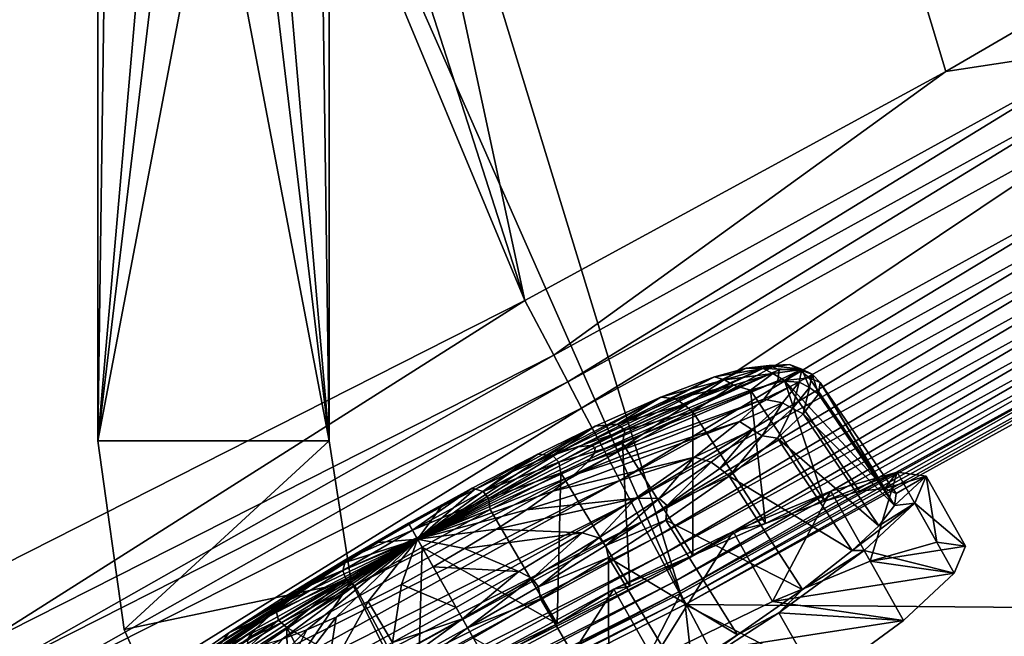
# Model space of a CAD drawing. Header units: metres. Extents: x 0 to 1501, y -1015 to 0.
# Tile 68 of 107: x 840 to 925, y -692 to -639. Entities that reach past the tile are written whole.
import ezdxf

# ---------------------------------------------------------------- set-up
doc = ezdxf.new("R2010")
doc.units = ezdxf.units.M

msp = doc.modelspace()

# ---------------------------------------------------------------- linework, layer by layer
at = {"layer": 'None'}
for points in [[(732.884949, -153.671341, -406), (797.747375, -137.438324, -406), (953.535645, -657.19519, -406)], [(953.535645, -657.19519, -406), (797.747375, -137.438324, -406), (1009.002441, -623.525391, -406)], [(668.619629, -172.593781, -406), (732.884949, -153.671341, -406), (896.670044, -688.680969, -406)], [(896.670044, -688.680969, -406), (732.884949, -153.671341, -406), (953.535645, -657.19519, -406)], [(729.207825, -184.446411, -403), (883.227234, -663.339172, -403), (777.408325, -171.755096, -403)], [(883.227234, -663.339172, -403), (919.637268, -643.513, -403), (777.408325, -171.755096, -403)], [(777.408325, -171.755096, -403), (919.637268, -643.513, -403), (962.287109, -618.693909, -403)], [(838.549561, -717.892029, -406), (668.619629, -172.593781, -406), (896.670044, -688.680969, -406)], [(729.207825, -184.446411, -403), (688.716125, -196.364151, -403), (883.227234, -663.339172, -403)], [(688.716125, -196.364151, -403), (833.802429, -688.34259, -403), (883.227234, -663.339172, -403)], [(962.287109, -618.693909, -403), (919.637268, -643.513, -403), (934.405334, -641.262634, -402.52005)], [(934.405334, -641.262634, -402.52005), (885.714722, -668.052185, -402.52005), (886.937805, -670.369263, -401.92572)], [(934.405334, -641.262634, -402.52005), (919.637268, -643.513, -403), (885.714722, -668.052185, -402.52005)], [(935.707886, -643.536011, -401.92572), (934.405334, -641.262634, -402.52005), (886.937805, -670.369263, -401.92572)], [(919.637268, -643.513, -403), (883.227234, -663.339172, -403), (885.714722, -668.052185, -402.52005)], [(935.707886, -643.536011, -401.92572), (886.937805, -670.369263, -401.92572), (888.131348, -672.630554, -401.100159)], [(936.979065, -645.754639, -401.100159), (935.707886, -643.536011, -401.92572), (888.131348, -672.630554, -401.100159)], [(936.979065, -645.754639, -401.100159), (888.131348, -672.630554, -401.100159), (890.388062, -676.905884, -398.780426)], [(939.382446, -649.949219, -398.780426), (936.979065, -645.754639, -401.100159), (890.388062, -676.905884, -398.780426)], [(939.382446, -649.949219, -398.780426), (890.388062, -676.905884, -398.780426), (891.434143, -678.887756, -397.307617)], [(940.496582, -651.893677, -397.307617), (939.382446, -649.949219, -398.780426), (891.434143, -678.887756, -397.307617)], [(940.496582, -651.893677, -397.307617), (891.434143, -678.887756, -397.307617), (892.41449, -680.745117, -395.641296)], [(941.540649, -653.715942, -395.641296), (940.496582, -651.893677, -397.307617), (892.41449, -680.745117, -395.641296)], [(941.540649, -653.715942, -395.641296), (892.41449, -680.745117, -395.641296), (893.321228, -682.462891, -393.793457)], [(942.506348, -655.401306, -393.793457), (941.540649, -653.715942, -395.641296), (893.321228, -682.462891, -393.793457)], [(942.506348, -655.401306, -393.793457), (893.321228, -682.462891, -393.793457), (894.147644, -684.028564, -391.779236)], [(943.386475, -656.937378, -391.779236), (942.506348, -655.401306, -393.793457), (894.147644, -684.028564, -391.779236)], [(943.386475, -656.937378, -391.779236), (894.147644, -684.028564, -391.779236), (894.887329, -685.429932, -389.61441)], [(944.174255, -658.312378, -389.61441), (943.386475, -656.937378, -391.779236), (894.887329, -685.429932, -389.61441)], [(896.670044, -688.680969, -406), (953.535645, -657.19519, -406), (919.173218, -731.311707, -63)], [(953.535645, -657.19519, -406), (977.723938, -698.892883, -63), (919.173218, -731.311707, -63)], [(944.174255, -658.312378, -389.61441), (894.887329, -685.429932, -389.61441), (895.533997, -686.65509, -387.314758)], [(944.862976, -659.514343, -387.314758), (944.174255, -658.312378, -389.61441), (895.533997, -686.65509, -387.314758)], [(944.862976, -659.514343, -387.314758), (895.533997, -686.65509, -387.314758), (896.081726, -687.692749, -384.897552)], [(945.446289, -660.532471, -384.897552), (944.862976, -659.514343, -387.314758), (896.081726, -687.692749, -384.897552)], [(945.446289, -660.532471, -384.897552), (896.081726, -687.692749, -384.897552), (896.526672, -688.535706, -382.385681)], [(945.920166, -661.359497, -382.385681), (945.446289, -660.532471, -384.897552), (896.526672, -688.535706, -382.385681)], [(945.920166, -661.359497, -382.385681), (896.526672, -688.535706, -382.385681), (896.865479, -689.177612, -379.803467)], [(946.281006, -661.989258, -379.803467), (945.920166, -661.359497, -382.385681), (896.865479, -689.177612, -379.803467)], [(946.281006, -661.989258, -379.803467), (896.865479, -689.177612, -379.803467), (897.094727, -689.612, -377.175201)], [(946.530518, -662.412903, -377.175201), (946.281006, -661.989258, -379.803467), (897.094727, -689.612, -377.175201)], [(946.530518, -662.412903, -377.175201), (897.094727, -689.612, -377.175201), (987.082947, -690.396362, -60)], [(883.227234, -663.339172, -403), (833.802429, -688.34259, -403), (836.125061, -693.138428, -402.52005)], [(885.714722, -668.052185, -402.52005), (883.227234, -663.339172, -403), (836.125061, -693.138428, -402.52005)], [(885.714722, -668.052185, -402.52005), (836.125061, -693.138428, -402.52005), (837.267151, -695.496521, -401.92572)], [(886.937805, -670.369263, -401.92572), (885.714722, -668.052185, -402.52005), (837.267151, -695.496521, -401.92572)], [(886.937805, -670.369263, -401.92572), (837.267151, -695.496521, -401.92572), (838.381714, -697.797791, -401.100159)], [(888.131348, -672.630554, -401.100159), (886.937805, -670.369263, -401.92572), (838.381714, -697.797791, -401.100159)], [(888.131348, -672.630554, -401.100159), (838.381714, -697.797791, -401.100159), (840.488953, -702.148682, -398.780426)], [(890.388062, -676.905884, -398.780426), (888.131348, -672.630554, -401.100159), (840.488953, -702.148682, -398.780426)], [(890.388062, -676.905884, -398.780426), (840.488953, -702.148682, -398.780426), (841.46582, -704.165649, -397.307617)], [(891.434143, -678.887756, -397.307617), (890.388062, -676.905884, -398.780426), (841.46582, -704.165649, -397.307617)], [(891.434143, -678.887756, -397.307617), (841.46582, -704.165649, -397.307617), (842.381287, -706.055786, -395.641296)], [(892.41449, -680.745117, -395.641296), (891.434143, -678.887756, -397.307617), (842.381287, -706.055786, -395.641296)], [(892.41449, -680.745117, -395.641296), (842.381287, -706.055786, -395.641296), (843.227966, -707.803955, -393.793457)], [(893.321228, -682.462891, -393.793457), (892.41449, -680.745117, -395.641296), (843.227966, -707.803955, -393.793457)], [(893.321228, -682.462891, -393.793457), (843.227966, -707.803955, -393.793457), (843.999634, -709.397278, -391.779236)], [(894.147644, -684.028564, -391.779236), (893.321228, -682.462891, -393.793457), (843.999634, -709.397278, -391.779236)], [(894.147644, -684.028564, -391.779236), (843.999634, -709.397278, -391.779236), (844.690369, -710.823486, -389.61441)], [(894.887329, -685.429932, -389.61441), (894.147644, -684.028564, -391.779236), (844.690369, -710.823486, -389.61441)], [(894.887329, -685.429932, -389.61441), (844.690369, -710.823486, -389.61441), (845.294189, -712.070251, -387.314758)], [(895.533997, -686.65509, -387.314758), (894.887329, -685.429932, -389.61441), (845.294189, -712.070251, -387.314758)], [(895.533997, -686.65509, -387.314758), (845.294189, -712.070251, -387.314758), (845.805664, -713.126282, -384.897552)], [(896.081726, -687.692749, -384.897552), (895.533997, -686.65509, -387.314758), (845.805664, -713.126282, -384.897552)], [(896.081726, -687.692749, -384.897552), (845.805664, -713.126282, -384.897552), (846.22113, -713.984131, -382.385681)], [(896.526672, -688.535706, -382.385681), (896.081726, -687.692749, -384.897552), (846.22113, -713.984131, -382.385681)], [(838.549561, -717.892029, -406), (896.670044, -688.680969, -406), (859.335266, -761.385986, -63)], [(896.526672, -688.535706, -382.385681), (846.22113, -713.984131, -382.385681), (846.537537, -714.637329, -379.803467)], [(896.865479, -689.177612, -379.803467), (896.526672, -688.535706, -382.385681), (846.537537, -714.637329, -379.803467)], [(896.670044, -688.680969, -406), (919.173218, -731.311707, -63), (859.335266, -761.385986, -63)], [(896.865479, -689.177612, -379.803467), (846.537537, -714.637329, -379.803467), (846.746521, -715.082458, -377.175201)], [(897.094727, -689.612, -377.175201), (896.865479, -689.177612, -379.803467), (846.746521, -715.082458, -377.175201)], [(897.094727, -689.612, -377.175201), (846.746521, -715.082458, -377.175201), (902.407471, -737.109253, -60)], [(987.082947, -690.396362, -60), (897.094727, -689.612, -377.175201), (945.082764, -714.364563, -60)], [(897.094727, -689.612, -377.175201), (902.407471, -737.109253, -60), (945.082764, -714.364563, -60)]]:
    msp.add_3dface(points, dxfattribs=at)
at = {"layer": 'None01'}
for points in [[(846.291931, -675.469116, -410), (851.290222, -313.000092, -410), (846.291931, -79.783813, -410)], [(846.291931, -79.783813, -430), (846.291931, -675.469116, -430), (846.291931, -79.783813, -410)], [(846.291931, -675.469116, -430), (846.291931, -675.469116, -410), (846.291931, -79.783813, -410)], [(846.291931, -79.783813, -430), (851.290222, -313.000092, -430), (846.291931, -675.469116, -430)], [(866.291931, -79.783813, -410), (861.290222, -313.000092, -410), (866.291931, -675.469116, -410)], [(866.291931, -79.783813, -430), (866.291931, -675.469116, -430), (861.290222, -313.000092, -430)], [(866.291931, -675.469116, -410), (866.291931, -675.469116, -430), (866.291931, -79.783813, -410)], [(866.291931, -675.469116, -430), (866.291931, -79.783813, -430), (866.291931, -79.783813, -410)], [(851.290222, -618.000122, -410), (851.290222, -313.000092, -410), (846.291931, -675.469116, -410)], [(851.290222, -313.000092, -430), (851.290222, -618.000122, -430), (846.291931, -675.469116, -430)], [(861.290222, -313.000092, -410), (861.290222, -618.000122, -410), (866.291931, -675.469116, -410)], [(861.290222, -313.000092, -430), (866.291931, -675.469116, -430), (861.290222, -618.000122, -430)], [(852.754639, -621.535645, -410), (851.290222, -618.000122, -410), (846.291931, -675.469116, -410)], [(846.291931, -675.469116, -430), (851.290222, -618.000122, -430), (852.754639, -621.535645, -430)], [(866.291931, -675.469116, -410), (861.290222, -618.000122, -410), (859.825745, -621.535645, -410)], [(866.291931, -675.469116, -430), (859.825745, -621.535645, -430), (861.290222, -618.000122, -430)], [(846.291931, -675.469116, -410), (856.290222, -623.000122, -410), (852.754639, -621.535645, -410)], [(852.754639, -621.535645, -430), (856.290222, -623.000122, -430), (846.291931, -675.469116, -430)], [(859.825745, -621.535645, -410), (856.290222, -623.000122, -410), (866.291931, -675.469116, -410)], [(866.291931, -675.469116, -430), (856.290222, -623.000122, -430), (859.825745, -621.535645, -430)], [(866.291931, -675.469116, -410), (856.290222, -623.000122, -410), (846.291931, -675.469116, -410)], [(846.291931, -675.469116, -430), (856.290222, -623.000122, -430), (866.291931, -675.469116, -430)], [(848.549316, -691.772339, -410), (866.291931, -675.469116, -410), (846.291931, -675.469116, -410)], [(846.291931, -675.469116, -430), (848.549316, -691.772339, -430), (846.291931, -675.469116, -410)], [(848.549316, -691.772339, -430), (848.549316, -691.772339, -410), (846.291931, -675.469116, -410)], [(848.549316, -691.772339, -430), (846.291931, -675.469116, -430), (866.291931, -675.469116, -430)], [(868.19342, -687.655396, -410), (866.291931, -675.469116, -410), (848.549316, -691.772339, -410)], [(848.549316, -691.772339, -430), (866.291931, -675.469116, -430), (868.19342, -687.655396, -430)], [(868.19342, -687.655396, -430), (866.291931, -675.469116, -430), (868.19342, -687.655396, -410)], [(866.291931, -675.469116, -430), (866.291931, -675.469116, -410), (868.19342, -687.655396, -410)], [(855.151733, -706.848816, -410), (868.19342, -687.655396, -410), (848.549316, -691.772339, -410)], [(855.151733, -706.848816, -430), (848.549316, -691.772339, -430), (868.19342, -687.655396, -430)], [(873.717163, -698.683044, -410), (868.19342, -687.655396, -410), (855.151733, -706.848816, -410)], [(855.151733, -706.848816, -430), (868.19342, -687.655396, -430), (873.717163, -698.683044, -430)], [(873.717163, -698.683044, -430), (868.19342, -687.655396, -430), (873.717163, -698.683044, -410)], [(868.19342, -687.655396, -430), (868.19342, -687.655396, -410), (873.717163, -698.683044, -410)], [(848.549316, -691.772339, -430), (855.151733, -706.848816, -430), (848.549316, -691.772339, -410)], [(855.151733, -706.848816, -430), (855.151733, -706.848816, -410), (848.549316, -691.772339, -410)]]:
    msp.add_3dface(points, dxfattribs=at)
at = {"layer": 'None01234'}
for points in [[(902.361816, -669.169983, -331.933563), (887.868469, -675.974792, -325.419434), (888.866211, -675.862366, -322.228302)], [(902.361816, -669.169983, -331.933563), (899.616821, -669.946594, -337.398041), (887.868469, -675.974792, -325.419434)], [(904.351318, -668.94574, -325.570313), (888.866211, -675.862366, -322.228302), (889.305481, -676.054504, -319.108643)], [(904.351318, -668.94574, -325.570313), (902.361816, -669.169983, -331.933563), (888.866211, -675.862366, -322.228302)], [(905.101318, -670.276794, -313.127502), (905.227356, -669.328918, -319.348907), (889.242249, -676.529785, -315.988983)], [(905.227356, -669.328918, -319.348907), (889.305481, -676.054504, -319.108643), (889.242249, -676.529785, -315.988983)], [(905.227356, -669.328918, -319.348907), (904.351318, -668.94574, -325.570313), (889.305481, -676.054504, -319.108643)], [(899.616821, -669.946594, -337.398041), (902.361816, -669.169983, -331.933563), (903.829346, -669.202576, -333.335663)], [(900.493286, -670.199951, -339.59668), (899.616821, -669.946594, -337.398041), (903.829346, -669.202576, -333.335663)], [(903.829346, -669.202576, -333.335663), (904.660767, -669.647339, -333.64743), (900.493286, -670.199951, -339.59668)], [(903.829346, -669.202576, -333.335663), (902.361816, -669.169983, -331.933563), (906.106628, -668.878052, -326.533325)], [(902.361816, -669.169983, -331.933563), (904.351318, -668.94574, -325.570313), (906.106628, -668.878052, -326.533325)], [(906.106628, -668.878052, -326.533325), (906.972656, -669.317871, -326.741699), (903.829346, -669.202576, -333.335663)], [(906.972656, -669.317871, -326.741699), (904.660767, -669.647339, -333.64743), (903.829346, -669.202576, -333.335663)], [(906.106628, -668.878052, -326.533325), (904.351318, -668.94574, -325.570313), (907.183289, -669.26825, -319.460297)], [(904.351318, -668.94574, -325.570313), (905.227356, -669.328918, -319.348907), (907.183289, -669.26825, -319.460297)], [(906.972656, -669.317871, -326.741699), (905.675415, -670.252747, -333.188538), (904.660767, -669.647339, -333.64743)], [(907.183289, -669.26825, -319.460297), (905.227356, -669.328918, -319.348907), (905.101318, -670.276794, -313.127502)], [(907.183289, -669.26825, -319.460297), (905.101318, -670.276794, -313.127502), (906.95929, -670.391296, -312.387299)], [(907.811218, -670.012024, -326.35733), (905.675415, -670.252747, -333.188538), (906.972656, -669.317871, -326.741699)], [(907.183289, -669.26825, -319.460297), (908.065674, -669.713989, -319.561188), (906.106628, -668.878052, -326.533325)], [(908.065674, -669.713989, -319.561188), (906.972656, -669.317871, -326.741699), (906.106628, -668.878052, -326.533325)], [(906.95929, -670.391296, -312.387299), (907.838318, -670.854126, -312.380646), (907.183289, -669.26825, -319.460297)], [(908.065674, -669.713989, -319.561188), (907.811218, -670.012024, -326.35733), (906.972656, -669.317871, -326.741699)], [(907.838318, -670.854126, -312.380646), (908.065674, -669.713989, -319.561188), (907.183289, -669.26825, -319.460297)], [(899.616821, -669.946594, -337.398041), (886.286987, -676.433105, -328.490265), (887.868469, -675.974792, -325.419434)], [(899.616821, -669.946594, -337.398041), (894.980469, -671.695618, -343.524475), (886.286987, -676.433105, -328.490265)], [(903.878967, -671.862366, -306.764252), (905.101318, -670.276794, -313.127502), (888.629272, -677.324951, -312.797852)], [(905.101318, -670.276794, -313.127502), (889.242249, -676.529785, -315.988983), (888.629272, -677.324951, -312.797852)], [(900.493286, -670.199951, -339.59668), (894.980469, -671.695618, -343.524475), (899.616821, -669.946594, -337.398041)], [(896.240173, -671.828491, -345.045746), (894.980469, -671.695618, -343.524475), (900.493286, -670.199951, -339.59668)], [(901.273987, -670.659912, -340.003632), (896.240173, -671.828491, -345.045746), (900.493286, -670.199951, -339.59668)], [(904.660767, -669.647339, -333.64743), (901.273987, -670.659912, -340.003632), (900.493286, -670.199951, -339.59668)], [(904.660767, -669.647339, -333.64743), (902.729675, -671.08606, -339.052948), (901.273987, -670.659912, -340.003632)], [(905.675415, -670.252747, -333.188538), (902.729675, -671.08606, -339.052948), (904.660767, -669.647339, -333.64743)], [(902.729675, -671.08606, -339.052948), (905.675415, -670.252747, -333.188538), (909.137512, -680.691284, -341.008759)], [(905.101318, -670.276794, -313.127502), (903.878967, -671.862366, -306.764252), (906.95929, -670.391296, -312.387299)], [(905.675415, -670.252747, -333.188538), (907.811218, -670.012024, -326.35733), (914.358826, -679.587708, -327.96347)], [(909.137512, -680.691284, -341.008759), (905.675415, -670.252747, -333.188538), (912.164124, -679.835083, -334.983215)], [(905.675415, -670.252747, -333.188538), (914.358826, -679.587708, -327.96347), (912.164124, -679.835083, -334.983215)], [(908.065674, -669.713989, -319.561188), (908.751648, -670.423401, -319.678406), (907.811218, -670.012024, -326.35733)], [(907.811218, -670.012024, -326.35733), (908.751648, -670.423401, -319.678406), (914.358826, -679.587708, -327.96347)], [(907.838318, -670.854126, -312.380646), (908.616333, -671.440918, -312.999481), (908.065674, -669.713989, -319.561188)], [(908.616333, -671.440918, -312.999481), (908.751648, -670.423401, -319.678406), (908.065674, -669.713989, -319.561188)], [(896.956299, -672.313171, -345.535522), (896.240173, -671.828491, -345.045746), (901.273987, -670.659912, -340.003632)], [(897.751221, -672.964111, -345.631836), (896.956299, -672.313171, -345.535522), (901.273987, -670.659912, -340.003632)], [(902.729675, -671.08606, -339.052948), (897.751221, -672.964111, -345.631836), (901.273987, -670.659912, -340.003632)], [(897.751221, -672.964111, -345.631836), (902.729675, -671.08606, -339.052948), (904.021179, -682.621277, -347.769958)], [(904.021179, -682.621277, -347.769958), (902.729675, -671.08606, -339.052948), (909.137512, -680.691284, -341.008759)], [(906.95929, -670.391296, -312.387299), (903.878967, -671.862366, -306.764252), (905.502075, -672.171082, -305.584961)], [(905.502075, -672.171082, -305.584961), (906.358887, -672.661011, -305.474915), (906.95929, -670.391296, -312.387299)], [(906.358887, -672.661011, -305.474915), (907.838318, -670.854126, -312.380646), (906.95929, -670.391296, -312.387299)], [(906.358887, -672.661011, -305.474915), (907.304077, -673.143127, -306.168274), (907.838318, -670.854126, -312.380646)], [(907.304077, -673.143127, -306.168274), (908.616333, -671.440918, -312.999481), (907.838318, -670.854126, -312.380646)], [(908.751648, -670.423401, -319.678406), (908.616333, -671.440918, -312.999481), (915.186218, -681.056091, -314.236908)], [(914.358826, -679.587708, -327.96347), (908.751648, -670.423401, -319.678406), (915.325256, -680.010437, -321.100189)], [(908.751648, -670.423401, -319.678406), (915.186218, -681.056091, -314.236908), (915.325256, -680.010437, -321.100189)], [(894.980469, -671.695618, -343.524475), (884.167114, -677.241272, -331.231598), (886.286987, -676.433105, -328.490265)], [(894.980469, -671.695618, -343.524475), (889.309937, -674.205688, -348.385864), (884.167114, -677.241272, -331.231598)], [(901.792664, -673.808044, -301.299744), (903.878967, -671.862366, -306.764252), (887.417969, -678.440247, -309.72702)], [(903.878967, -671.862366, -306.764252), (888.629272, -677.324951, -312.797852), (887.417969, -678.440247, -309.72702)], [(889.309937, -674.205688, -348.385864), (894.980469, -671.695618, -343.524475), (891.220154, -674.036865, -349.44696)], [(894.980469, -671.695618, -343.524475), (896.240173, -671.828491, -345.045746), (891.220154, -674.036865, -349.44696)], [(891.220154, -674.036865, -349.44696), (896.240173, -671.828491, -345.045746), (896.956299, -672.313171, -345.535522)], [(903.878967, -671.862366, -306.764252), (901.792664, -673.808044, -301.299744), (905.502075, -672.171082, -305.584961)], [(908.616333, -671.440918, -312.999481), (907.304077, -673.143127, -306.168274), (915.186218, -681.056091, -314.236908)], [(891.859924, -674.555115, -350.003632), (891.220154, -674.036865, -349.44696), (896.956299, -672.313171, -345.535522)], [(891.859924, -674.555115, -350.003632), (896.956299, -672.313171, -345.535522), (897.751221, -672.964111, -345.631836)], [(905.502075, -672.171082, -305.584961), (901.792664, -673.808044, -301.299744), (902.920715, -674.507996, -299.323914)], [(902.920715, -674.507996, -299.323914), (903.738342, -675.033386, -299.118713), (905.502075, -672.171082, -305.584961)], [(903.738342, -675.033386, -299.118713), (906.358887, -672.661011, -305.474915), (905.502075, -672.171082, -305.584961)], [(903.738342, -675.033386, -299.118713), (905.065308, -675.23114, -300.303864), (906.358887, -672.661011, -305.474915)], [(905.065308, -675.23114, -300.303864), (907.304077, -673.143127, -306.168274), (906.358887, -672.661011, -305.474915)], [(891.661926, -675.659607, -350.851929), (891.859924, -674.555115, -350.003632), (897.751221, -672.964111, -345.631836)], [(891.661926, -675.659607, -350.851929), (897.751221, -672.964111, -345.631836), (897.763184, -685.391479, -353.134552)], [(897.763184, -685.391479, -353.134552), (897.751221, -672.964111, -345.631836), (904.021179, -682.621277, -347.769958)], [(907.304077, -673.143127, -306.168274), (905.065308, -675.23114, -300.303864), (913.837769, -682.805237, -307.217163)], [(915.186218, -681.056091, -314.236908), (907.304077, -673.143127, -306.168274), (913.837769, -682.805237, -307.217163)], [(889.309937, -674.205688, -348.385864), (881.626648, -678.358887, -333.458466), (884.167114, -677.241272, -331.231598)], [(889.309937, -674.205688, -348.385864), (884.347534, -676.613953, -351.137939), (881.626648, -678.358887, -333.458466)], [(884.347534, -676.613953, -351.137939), (889.309937, -674.205688, -348.385864), (885.612183, -676.73999, -352.688446)], [(885.612183, -676.73999, -352.688446), (891.220154, -674.036865, -349.44696), (891.859924, -674.555115, -350.003632)], [(889.309937, -674.205688, -348.385864), (891.220154, -674.036865, -349.44696), (885.612183, -676.73999, -352.688446)], [(886.166687, -677.299316, -353.294403), (885.612183, -676.73999, -352.688446), (891.859924, -674.555115, -350.003632)], [(897.894836, -676.867798, -295.17334), (901.792664, -673.808044, -301.299744), (885.62854, -679.8349, -306.985687)], [(901.792664, -673.808044, -301.299744), (887.417969, -678.440247, -309.72702), (885.62854, -679.8349, -306.985687)], [(886.166687, -677.299316, -353.294403), (891.859924, -674.555115, -350.003632), (891.661926, -675.659607, -350.851929)], [(901.792664, -673.808044, -301.299744), (897.894836, -676.867798, -295.17334), (902.920715, -674.507996, -299.323914)], [(902.920715, -674.507996, -299.323914), (897.894836, -676.867798, -295.17334), (899.324585, -677.302307, -293.874878)], [(900.087524, -677.870178, -293.586853), (902.920715, -674.507996, -299.323914), (899.324585, -677.302307, -293.874878)], [(900.087524, -677.870178, -293.586853), (903.738342, -675.033386, -299.118713), (902.920715, -674.507996, -299.323914)], [(900.087524, -677.870178, -293.586853), (900.879944, -678.516663, -293.724976), (903.738342, -675.033386, -299.118713)], [(900.879944, -678.516663, -293.724976), (905.065308, -675.23114, -300.303864), (903.738342, -675.033386, -299.118713)], [(905.065308, -675.23114, -300.303864), (900.879944, -678.516663, -293.724976), (911.537537, -684.950562, -301.191589)], [(913.837769, -682.805237, -307.217163), (905.065308, -675.23114, -300.303864), (911.537537, -684.950562, -301.191589)], [(889.305481, -676.054504, -319.108643), (888.866211, -675.862366, -322.228302), (873.935974, -683.964661, -319.028412)], [(888.866211, -675.862366, -322.228302), (887.868469, -675.974792, -325.419434), (873.935974, -683.964661, -319.028412)], [(887.868469, -675.974792, -325.419434), (886.286987, -676.433105, -328.490265), (873.935974, -683.964661, -319.028412)], [(889.242249, -676.529785, -315.988983), (889.305481, -676.054504, -319.108643), (873.935974, -683.964661, -319.028412)], [(886.336365, -678.244141, -353.805176), (886.166687, -677.299316, -353.294403), (891.661926, -675.659607, -350.851929)], [(886.336365, -678.244141, -353.805176), (891.661926, -675.659607, -350.851929), (892.291321, -688.047058, -356.168884)], [(892.291321, -688.047058, -356.168884), (891.661926, -675.659607, -350.851929), (897.763184, -685.391479, -353.134552)], [(886.286987, -676.433105, -328.490265), (884.167114, -677.241272, -331.231598), (873.935974, -683.964661, -319.028412)], [(888.629272, -677.324951, -312.797852), (889.242249, -676.529785, -315.988983), (873.935974, -683.964661, -319.028412)], [(878.651917, -679.565491, -352.967499), (884.347534, -676.613953, -351.137939), (879.617798, -679.835876, -354.687927)], [(884.347534, -676.613953, -351.137939), (878.651917, -679.565491, -352.967499), (878.835327, -679.70752, -335.049347)], [(884.347534, -676.613953, -351.137939), (878.835327, -679.70752, -335.049347), (881.626648, -678.358887, -333.458466)], [(884.347534, -676.613953, -351.137939), (885.612183, -676.73999, -352.688446), (879.617798, -679.835876, -354.687927)], [(879.617798, -679.835876, -354.687927), (885.612183, -676.73999, -352.688446), (886.166687, -677.299316, -353.294403)], [(892.810364, -680.417908, -290.311951), (897.894836, -676.867798, -295.17334), (883.356506, -681.428955, -304.75882)], [(897.894836, -676.867798, -295.17334), (885.62854, -679.8349, -306.985687), (883.356506, -681.428955, -304.75882)], [(897.894836, -676.867798, -295.17334), (892.810364, -680.417908, -290.311951), (894.835083, -680.452332, -289.473663)], [(897.894836, -676.867798, -295.17334), (894.835083, -680.452332, -289.473663), (899.324585, -677.302307, -293.874878)], [(884.167114, -677.241272, -331.231598), (881.626648, -678.358887, -333.458466), (873.935974, -683.964661, -319.028412)], [(887.417969, -678.440247, -309.72702), (888.629272, -677.324951, -312.797852), (873.935974, -683.964661, -319.028412)], [(880.081177, -680.442261, -355.32428), (879.617798, -679.835876, -354.687927), (886.166687, -677.299316, -353.294403)], [(880.081177, -680.442261, -355.32428), (886.166687, -677.299316, -353.294403), (886.336365, -678.244141, -353.805176)], [(899.324585, -677.302307, -293.874878), (894.835083, -680.452332, -289.473663), (895.529785, -681.068054, -289.118744)], [(895.529785, -681.068054, -289.118744), (900.087524, -677.870178, -293.586853), (899.324585, -677.302307, -293.874878)], [(900.879944, -678.516663, -293.724976), (900.087524, -677.870178, -293.586853), (895.529785, -681.068054, -289.118744)], [(881.626648, -678.358887, -333.458466), (878.835327, -679.70752, -335.049347), (873.935974, -683.964661, -319.028412)], [(885.62854, -679.8349, -306.985687), (887.417969, -678.440247, -309.72702), (873.935974, -683.964661, -319.028412)], [(880.221863, -681.41272, -355.769318), (880.081177, -680.442261, -355.32428), (886.336365, -678.244141, -353.805176)], [(886.007996, -691.303101, -358.187225), (880.221863, -681.41272, -355.769318), (886.336365, -678.244141, -353.805176)], [(886.007996, -691.303101, -358.187225), (886.336365, -678.244141, -353.805176), (892.291321, -688.047058, -356.168884)], [(895.419922, -682.328918, -288.504913), (900.879944, -678.516663, -293.724976), (895.529785, -681.068054, -289.118744)], [(900.879944, -678.516663, -293.724976), (895.419922, -682.328918, -288.504913), (907.236267, -688.327087, -294.43042)], [(911.537537, -684.950562, -301.191589), (900.879944, -678.516663, -293.724976), (907.236267, -688.327087, -294.43042)], [(909.137512, -680.691284, -341.008759), (912.164124, -679.835083, -334.983215), (915.432678, -678.177612, -333.675446)], [(915.432678, -678.177612, -333.675446), (909.675293, -679.822998, -345.019745), (909.137512, -680.691284, -341.008759)], [(913.085999, -685.875977, -345.872833), (909.675293, -679.822998, -345.019745), (915.432678, -678.177612, -333.675446)], [(912.164124, -679.835083, -334.983215), (914.358826, -679.587708, -327.96347), (915.432678, -678.177612, -333.675446)], [(918.843384, -684.230652, -334.528534), (913.085999, -685.875977, -345.872833), (915.432678, -678.177612, -333.675446)], [(915.432678, -678.177612, -333.675446), (914.358826, -679.587708, -327.96347), (917.938904, -678.53772, -321.100189)], [(914.358826, -679.587708, -327.96347), (915.325256, -680.010437, -321.100189), (917.938904, -678.53772, -321.100189)], [(917.938904, -678.53772, -321.100189), (915.325256, -680.010437, -321.100189), (915.186218, -681.056091, -314.236908)], [(916.948669, -680.868042, -308.524933), (917.938904, -678.53772, -321.100189), (915.186218, -681.056091, -314.236908)], [(918.843384, -684.230652, -334.528534), (915.432678, -678.177612, -333.675446), (917.938904, -678.53772, -321.100189)], [(917.938904, -678.53772, -321.100189), (916.948669, -680.868042, -308.524933), (921.349609, -684.590759, -321.953278)], [(921.349609, -684.590759, -321.953278), (918.843384, -684.230652, -334.528534), (917.938904, -678.53772, -321.100189)], [(873.156616, -682.581482, -353.53833), (878.651917, -679.565491, -352.967499), (873.498291, -683.187805, -355.370636)], [(878.651917, -679.565491, -352.967499), (873.156616, -682.581482, -353.53833), (875.978943, -681.187683, -335.966888)], [(878.651917, -679.565491, -352.967499), (879.617798, -679.835876, -354.687927), (873.498291, -683.187805, -355.370636)], [(878.651917, -679.565491, -352.967499), (875.978943, -681.187683, -335.966888), (878.835327, -679.70752, -335.049347)], [(873.498291, -683.187805, -355.370636), (879.617798, -679.835876, -354.687927), (880.081177, -680.442261, -355.32428)], [(873.868652, -683.845154, -356.017334), (873.498291, -683.187805, -355.370636), (880.081177, -680.442261, -355.32428)], [(873.868652, -683.845154, -356.017334), (880.081177, -680.442261, -355.32428), (880.221863, -681.41272, -355.769318)], [(878.835327, -679.70752, -335.049347), (875.978943, -681.187683, -335.966888), (873.935974, -683.964661, -319.028412)], [(883.356506, -681.428955, -304.75882), (885.62854, -679.8349, -306.985687), (873.935974, -683.964661, -319.028412)], [(888.179749, -683.415039, -287.559875), (892.810364, -680.417908, -290.311951), (880.756958, -683.11792, -303.167938)], [(892.810364, -680.417908, -290.311951), (883.356506, -681.428955, -304.75882), (880.756958, -683.11792, -303.167938)], [(892.810364, -680.417908, -290.311951), (888.179749, -683.415039, -287.559875), (889.617859, -683.848877, -286.232147)], [(892.810364, -680.417908, -290.311951), (889.617859, -683.848877, -286.232147), (894.835083, -680.452332, -289.473663)], [(894.835083, -680.452332, -289.473663), (889.617859, -683.848877, -286.232147), (890.233276, -684.516296, -285.827972)], [(894.835083, -680.452332, -289.473663), (890.233276, -684.516296, -285.827972), (895.529785, -681.068054, -289.118744)], [(909.675293, -679.822998, -345.019745), (901.230286, -683.312683, -354.022644), (904.021179, -682.621277, -347.769958)], [(904.640991, -689.365723, -354.875732), (901.230286, -683.312683, -354.022644), (909.675293, -679.822998, -345.019745)], [(909.675293, -679.822998, -345.019745), (904.021179, -682.621277, -347.769958), (909.137512, -680.691284, -341.008759)], [(913.085999, -685.875977, -345.872833), (904.640991, -689.365723, -354.875732), (909.675293, -679.822998, -345.019745)], [(873.156616, -682.581482, -353.53833), (873.22345, -682.700012, -336.253113), (875.978943, -681.187683, -335.966888)], [(875.978943, -681.187683, -335.966888), (873.22345, -682.700012, -336.253113), (873.935974, -683.964661, -319.028412)], [(895.529785, -681.068054, -289.118744), (890.233276, -684.516296, -285.827972), (895.419922, -682.328918, -288.504913)], [(912.558838, -684.940369, -297.180603), (916.948669, -680.868042, -308.524933), (911.537537, -684.950562, -301.191589)], [(911.537537, -684.950562, -301.191589), (916.948669, -680.868042, -308.524933), (913.837769, -682.805237, -307.217163)], [(916.948669, -680.868042, -308.524933), (912.558838, -684.940369, -297.180603), (920.359375, -686.921082, -309.378021)], [(916.948669, -680.868042, -308.524933), (915.186218, -681.056091, -314.236908), (913.837769, -682.805237, -307.217163)], [(916.948669, -680.868042, -308.524933), (920.359375, -686.921082, -309.378021), (921.349609, -684.590759, -321.953278)], [(874.322449, -684.650513, -356.382111), (873.868652, -683.845154, -356.017334), (880.221863, -681.41272, -355.769318)], [(880.756958, -683.11792, -303.167938), (883.356506, -681.428955, -304.75882), (873.935974, -683.964661, -319.028412)], [(874.322449, -684.650513, -356.382111), (880.221863, -681.41272, -355.769318), (886.007996, -691.303101, -358.187225)], [(873.156616, -682.581482, -353.53833), (867.730164, -685.719604, -352.967499), (873.22345, -682.700012, -336.253113)], [(867.730164, -685.719604, -352.967499), (873.156616, -682.581482, -353.53833), (873.498291, -683.187805, -355.370636)], [(867.730164, -685.719604, -352.967499), (870.50238, -684.273621, -335.966888), (873.22345, -682.700012, -336.253113)], [(873.22345, -682.700012, -336.253113), (870.50238, -684.273621, -335.966888), (873.935974, -683.964661, -319.028412)], [(890.233276, -684.516296, -285.827972), (890.450378, -685.545349, -285.551636), (895.419922, -682.328918, -288.504913)], [(895.419922, -682.328918, -288.504913), (890.450378, -685.545349, -285.551636), (901.624939, -692.244995, -289.065796)], [(907.236267, -688.327087, -294.43042), (895.419922, -682.328918, -288.504913), (901.624939, -692.244995, -289.065796)], [(901.230286, -683.312683, -354.022644), (897.763184, -685.391479, -353.134552), (904.021179, -682.621277, -347.769958)], [(867.730164, -685.719604, -352.967499), (873.498291, -683.187805, -355.370636), (867.46106, -686.685852, -354.687927)], [(867.46106, -686.685852, -354.687927), (873.498291, -683.187805, -355.370636), (873.868652, -683.845154, -356.017334)], [(873.868652, -683.845154, -356.017334), (867.739685, -687.396362, -355.32428), (867.46106, -686.685852, -354.687927)], [(868.496948, -688.019409, -355.769318), (867.739685, -687.396362, -355.32428), (873.868652, -683.845154, -356.017334)], [(874.322449, -684.650513, -356.382111), (868.496948, -688.019409, -355.769318), (873.868652, -683.845154, -356.017334)], [(878.01123, -684.794373, -302.250397), (880.756958, -683.11792, -303.167938), (873.935974, -683.964661, -319.028412)], [(888.179749, -683.415039, -287.559875), (880.756958, -683.11792, -303.167938), (878.01123, -684.794373, -302.250397)], [(882.704651, -686.757935, -285.730316), (888.179749, -683.415039, -287.559875), (878.01123, -684.794373, -302.250397)], [(888.179749, -683.415039, -287.559875), (882.704651, -686.757935, -285.730316), (883.864502, -687.372559, -284.232697)], [(888.179749, -683.415039, -287.559875), (883.864502, -687.372559, -284.232697), (889.617859, -683.848877, -286.232147)], [(889.617859, -683.848877, -286.232147), (883.864502, -687.372559, -284.232697), (884.392517, -688.093506, -283.798096)], [(889.617859, -683.848877, -286.232147), (884.392517, -688.093506, -283.798096), (890.233276, -684.516296, -285.827972)], [(901.230286, -683.312683, -354.022644), (890.924377, -688.305176, -359.802856), (897.763184, -685.391479, -353.134552)], [(894.335083, -694.358215, -360.655945), (890.924377, -688.305176, -359.802856), (901.230286, -683.312683, -354.022644)], [(904.640991, -689.365723, -354.875732), (894.335083, -694.358215, -360.655945), (901.230286, -683.312683, -354.022644)], [(859.271362, -692.538269, -322.228302), (859.208191, -693.01355, -319.108643), (873.935974, -683.964661, -319.028412)], [(859.208191, -693.01355, -319.108643), (859.647461, -693.205688, -315.988983), (873.935974, -683.964661, -319.028412)], [(859.884399, -691.743103, -325.419434), (859.271362, -692.538269, -322.228302), (873.935974, -683.964661, -319.028412)], [(859.647461, -693.205688, -315.988983), (860.645142, -693.093262, -312.797852), (873.935974, -683.964661, -319.028412)], [(861.095703, -690.627747, -328.490265), (859.884399, -691.743103, -325.419434), (873.935974, -683.964661, -319.028412)], [(860.645142, -693.093262, -312.797852), (862.226624, -692.634888, -309.72702), (873.935974, -683.964661, -319.028412)], [(862.885071, -689.233093, -331.231598), (861.095703, -690.627747, -328.490265), (873.935974, -683.964661, -319.028412)], [(862.226624, -692.634888, -309.72702), (864.346558, -691.826721, -306.985687), (873.935974, -683.964661, -319.028412)], [(867.730164, -685.719604, -352.967499), (862.255066, -689.062561, -351.137939), (870.50238, -684.273621, -335.966888)], [(862.255066, -689.062561, -351.137939), (867.756653, -685.950073, -335.049347), (870.50238, -684.273621, -335.966888)], [(865.157104, -687.639038, -333.458466), (862.885071, -689.233093, -331.231598), (873.935974, -683.964661, -319.028412)], [(864.346558, -691.826721, -306.985687), (866.887024, -690.709106, -304.75882), (873.935974, -683.964661, -319.028412)], [(867.756653, -685.950073, -335.049347), (865.157104, -687.639038, -333.458466), (873.935974, -683.964661, -319.028412)], [(866.887024, -690.709106, -304.75882), (869.678345, -689.360474, -303.167938), (873.935974, -683.964661, -319.028412)], [(870.50238, -684.273621, -335.966888), (867.756653, -685.950073, -335.049347), (873.935974, -683.964661, -319.028412)], [(873.959473, -698.092163, -358.187225), (868.496948, -688.019409, -355.769318), (874.322449, -684.650513, -356.382111)], [(869.678345, -689.360474, -303.167938), (872.534668, -687.88031, -302.250397), (873.935974, -683.964661, -319.028412)], [(872.534668, -687.88031, -302.250397), (875.290222, -686.367981, -301.964172), (873.935974, -683.964661, -319.028412)], [(875.290222, -686.367981, -301.964172), (878.01123, -684.794373, -302.250397), (873.935974, -683.964661, -319.028412)], [(879.945801, -694.630249, -358.816925), (873.959473, -698.092163, -358.187225), (874.322449, -684.650513, -356.382111)], [(879.945801, -694.630249, -358.816925), (874.322449, -684.650513, -356.382111), (886.007996, -691.303101, -358.187225)], [(882.704651, -686.757935, -285.730316), (878.01123, -684.794373, -302.250397), (875.290222, -686.367981, -301.964172)], [(890.233276, -684.516296, -285.827972), (884.392517, -688.093506, -283.798096), (890.450378, -685.545349, -285.551636)], [(918.843384, -684.230652, -334.528534), (921.349609, -684.590759, -321.953278), (913.085999, -685.875977, -345.872833)], [(921.349609, -684.590759, -321.953278), (920.359375, -686.921082, -309.378021), (913.085999, -685.875977, -345.872833)], [(884.392517, -688.093506, -283.798096), (884.572693, -689.134094, -283.587524), (890.450378, -685.545349, -285.551636)], [(890.450378, -685.545349, -285.551636), (884.572693, -689.134094, -283.587524), (890.478882, -699.23761, -284.013123)], [(901.624939, -692.244995, -289.065796), (890.450378, -685.545349, -285.551636), (896.51886, -695.549805, -286.031464)], [(890.450378, -685.545349, -285.551636), (890.478882, -699.23761, -284.013123), (896.51886, -695.549805, -286.031464)], [(890.924377, -688.305176, -359.802856), (892.291321, -688.047058, -356.168884), (897.763184, -685.391479, -353.134552)], [(905.199158, -690.356201, -288.177734), (912.558838, -684.940369, -297.180603), (907.236267, -688.327087, -294.43042)], [(912.558838, -684.940369, -297.180603), (905.199158, -690.356201, -288.177734), (915.969543, -690.993408, -298.033691)], [(907.236267, -688.327087, -294.43042), (912.558838, -684.940369, -297.180603), (911.537537, -684.950562, -301.191589)], [(912.558838, -684.940369, -297.180603), (915.969543, -690.993408, -298.033691), (920.359375, -686.921082, -309.378021)], [(862.255066, -689.062561, -351.137939), (857.624451, -692.059631, -348.385864), (867.756653, -685.950073, -335.049347)], [(857.624451, -692.059631, -348.385864), (865.157104, -687.639038, -333.458466), (867.756653, -685.950073, -335.049347)], [(862.255066, -689.062561, -351.137939), (867.730164, -685.719604, -352.967499), (867.46106, -686.685852, -354.687927)], [(877.278198, -689.896057, -285.159485), (875.290222, -686.367981, -301.964172), (872.534668, -687.88031, -302.250397)], [(877.278198, -689.896057, -285.159485), (882.704651, -686.757935, -285.730316), (875.290222, -686.367981, -301.964172)], [(913.085999, -685.875977, -345.872833), (920.359375, -686.921082, -309.378021), (904.640991, -689.365723, -354.875732)], [(867.739685, -687.396362, -355.32428), (861.707703, -690.209534, -352.688446), (867.46106, -686.685852, -354.687927)], [(867.46106, -686.685852, -354.687927), (861.707703, -690.209534, -352.688446), (862.255066, -689.062561, -351.137939)], [(882.704651, -686.757935, -285.730316), (877.278198, -689.896057, -285.159485), (877.827332, -690.870605, -283.549988)], [(882.704651, -686.757935, -285.730316), (877.827332, -690.870605, -283.549988), (883.864502, -687.372559, -284.232697)], [(920.359375, -686.921082, -309.378021), (915.969543, -690.993408, -298.033691), (904.640991, -689.365723, -354.875732)], [(857.624451, -692.059631, -348.385864), (852.539978, -695.609741, -343.524475), (865.157104, -687.639038, -333.458466)], [(852.539978, -695.609741, -343.524475), (862.885071, -689.233093, -331.231598), (865.157104, -687.639038, -333.458466)], [(867.739685, -687.396362, -355.32428), (861.898865, -690.973572, -353.294403), (861.707703, -690.209534, -352.688446)], [(862.619202, -691.608154, -353.805176), (861.898865, -690.973572, -353.294403), (867.739685, -687.396362, -355.32428)], [(868.496948, -688.019409, -355.769318), (862.619202, -691.608154, -353.805176), (867.739685, -687.396362, -355.32428)], [(868.496948, -688.019409, -355.769318), (873.959473, -698.092163, -358.187225), (862.619202, -691.608154, -353.805176)], [(871.782898, -692.912048, -285.730316), (872.534668, -687.88031, -302.250397), (869.678345, -689.360474, -303.167938)], [(871.782898, -692.912048, -285.730316), (877.278198, -689.896057, -285.159485), (872.534668, -687.88031, -302.250397)], [(883.864502, -687.372559, -284.232697), (877.827332, -690.870605, -283.549988), (878.263489, -691.644714, -283.105011)], [(883.864502, -687.372559, -284.232697), (878.263489, -691.644714, -283.105011), (884.392517, -688.093506, -283.798096)], [(884.392517, -688.093506, -283.798096), (878.263489, -691.644714, -283.105011), (884.572693, -689.134094, -283.587524)], [(892.291321, -688.047058, -356.168884), (890.924377, -688.305176, -359.802856), (886.007996, -691.303101, -358.187225)], [(890.924377, -688.305176, -359.802856), (879.766296, -694.311707, -361.794586), (886.007996, -691.303101, -358.187225)], [(883.177063, -700.364746, -362.647644), (879.766296, -694.311707, -361.794586), (890.924377, -688.305176, -359.802856)], [(894.335083, -694.358215, -360.655945), (883.177063, -700.364746, -362.647644), (890.924377, -688.305176, -359.802856)], [(901.624939, -692.244995, -289.065796), (905.199158, -690.356201, -288.177734), (907.236267, -688.327087, -294.43042)], [(852.539978, -695.609741, -343.524475), (848.642151, -698.669495, -337.398041), (862.885071, -689.233093, -331.231598)], [(848.642151, -698.669495, -337.398041), (861.095703, -690.627747, -328.490265), (862.885071, -689.233093, -331.231598)], [(861.707703, -690.209534, -352.688446), (857.624451, -692.059631, -348.385864), (862.255066, -689.062561, -351.137939)], [(866.087219, -695.863586, -287.559875), (869.678345, -689.360474, -303.167938), (866.887024, -690.709106, -304.75882)], [(866.087219, -695.863586, -287.559875), (871.782898, -692.912048, -285.730316), (869.678345, -689.360474, -303.167938)], [(877.827332, -690.870605, -283.549988), (877.278198, -689.896057, -285.159485), (871.782898, -692.912048, -285.730316)], [(878.263489, -691.644714, -283.105011), (878.747131, -692.502991, -282.974731), (884.572693, -689.134094, -283.587524)], [(884.572693, -689.134094, -283.587524), (878.747131, -692.502991, -282.974731), (890.478882, -699.23761, -284.013123)], [(904.640991, -689.365723, -354.875732), (915.969543, -690.993408, -298.033691), (894.335083, -694.358215, -360.655945)], [(848.642151, -698.669495, -337.398041), (846.555847, -700.615173, -331.933563), (861.095703, -690.627747, -328.490265)], [(846.555847, -700.615173, -331.933563), (859.884399, -691.743103, -325.419434), (861.095703, -690.627747, -328.490265)], [(861.898865, -690.973572, -353.294403), (856.49054, -693.60614, -349.44696), (861.707703, -690.209534, -352.688446)], [(861.707703, -690.209534, -352.688446), (856.49054, -693.60614, -349.44696), (857.624451, -692.059631, -348.385864)], [(861.124878, -698.271851, -290.311951), (866.887024, -690.709106, -304.75882), (864.346558, -691.826721, -306.985687)], [(861.124878, -698.271851, -290.311951), (866.087219, -695.863586, -287.559875), (866.887024, -690.709106, -304.75882)], [(895.590027, -696.585327, -282.397522), (905.199158, -690.356201, -288.177734), (901.624939, -692.244995, -289.065796)], [(905.199158, -690.356201, -288.177734), (895.590027, -696.585327, -282.397522), (908.609863, -696.409241, -289.030823)], [(905.199158, -690.356201, -288.177734), (908.609863, -696.409241, -289.030823), (915.969543, -690.993408, -298.033691)], [(861.898865, -690.973572, -353.294403), (856.602417, -694.421814, -350.003632), (856.49054, -693.60614, -349.44696)], [(857.649658, -694.824585, -350.851929), (856.602417, -694.421814, -350.003632), (861.898865, -690.973572, -353.294403)], [(862.619202, -691.608154, -353.805176), (857.649658, -694.824585, -350.851929), (861.898865, -690.973572, -353.294403)], [(862.619202, -691.608154, -353.805176), (862.813416, -705.084717, -353.134552), (857.649658, -694.824585, -350.851929)], [(873.959473, -698.092163, -358.187225), (867.919495, -701.779968, -356.168884), (862.619202, -691.608154, -353.805176)], [(862.619202, -691.608154, -353.805176), (867.919495, -701.779968, -356.168884), (862.813416, -705.084717, -353.134552)], [(872.050964, -695.047668, -283.798096), (877.827332, -690.870605, -283.549988), (871.707825, -694.222595, -284.232697)], [(871.707825, -694.222595, -284.232697), (877.827332, -690.870605, -283.549988), (871.782898, -692.912048, -285.730316)], [(872.050964, -695.047668, -283.798096), (878.263489, -691.644714, -283.105011), (877.827332, -690.870605, -283.549988)], [(886.007996, -691.303101, -358.187225), (879.766296, -694.311707, -361.794586), (879.945801, -694.630249, -358.816925)], [(915.969543, -690.993408, -298.033691), (908.609863, -696.409241, -289.030823), (894.335083, -694.358215, -360.655945)], [(846.555847, -700.615173, -331.933563), (845.333496, -702.200745, -325.570313), (859.884399, -691.743103, -325.419434)], [(845.333496, -702.200745, -325.570313), (859.271362, -692.538269, -322.228302), (859.884399, -691.743103, -325.419434)], [(856.49054, -693.60614, -349.44696), (852.539978, -695.609741, -343.524475), (857.624451, -692.059631, -348.385864)], [(855.454346, -700.781921, -295.17334), (864.346558, -691.826721, -306.985687), (862.226624, -692.634888, -309.72702)], [(855.454346, -700.781921, -295.17334), (861.124878, -698.271851, -290.311951), (864.346558, -691.826721, -306.985687)], [(872.847717, -695.740784, -283.587524), (878.263489, -691.644714, -283.105011), (872.050964, -695.047668, -283.798096)], [(872.847717, -695.740784, -283.587524), (878.747131, -692.502991, -282.974731), (878.263489, -691.644714, -283.105011)], [(896.51886, -695.549805, -286.031464), (895.590027, -696.585327, -282.397522), (901.624939, -692.244995, -289.065796)]]:
    msp.add_3dface(points, dxfattribs=at)

doc.saveas('drawing.dxf')
